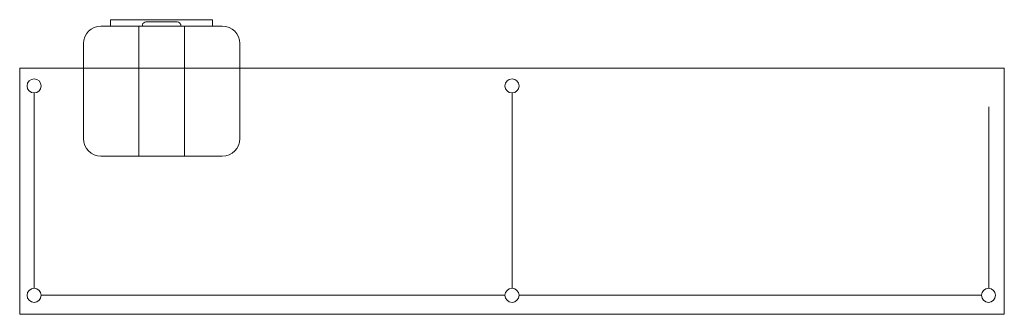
# Model space of a CAD drawing. Header units: millimetres. Extents: x -15 to 153, y -141 to 37.
# Tile 76 of 98: x 100.45 to 108.85, y 14.66 to 17.17. Entities that reach past the tile are written whole.
import ezdxf

# ---------------------------------------------------------------- set-up
doc = ezdxf.new("R2010")
doc.units = ezdxf.units.MM
doc.header["$MEASUREMENT"] = 0
doc.layers.get('0').update_dxf_attribs({"color": 5, "lineweight": 20})

msp = doc.modelspace()

# ---------------------------------------------------------------- linework, layer by layer
for p, q in [((101.2227, 17.1737), (102.0927, 17.1737)), ((101.2227, 17.1737), (101.2227, 17.1197)), ((101.5242, 17.1542), (101.7912, 17.1542)), ((102.0927, 17.1737), (102.0927, 17.1197)), ((101.1402, 17.1197), (102.1752, 17.1197)), ((101.4627, 16.0097), (101.4627, 17.1197)), ((101.4957, 17.1317), (101.4957, 17.1197)), ((101.8212, 17.1317), (101.8212, 17.1197)), ((101.8527, 16.0097), (101.8527, 17.1197)), ((100.9902, 16.1597), (100.9902, 16.9697)), ((102.3252, 16.9697), (102.3252, 16.1597)), ((100.4472, 14.6597), (100.4472, 16.7597)), ((100.4472, 16.7597), (108.8472, 16.7597)), ((108.8472, 16.7597), (108.8472, 14.6597)), ((100.5702, 16.5482), (100.5702, 14.8817)), ((104.6472, 16.5482), (104.6472, 14.8817)), ((108.7152, 14.8817), (108.7152, 16.4312)), ((102.1752, 16.0097), (101.1402, 16.0097)), ((100.6302, 14.8217), (104.5872, 14.8217)), ((104.7072, 14.8217), (108.6522, 14.8217)), ((108.8472, 14.6597), (100.4472, 14.6597))]:
    msp.add_line(p, q)
for centre in [(100.5702, 16.6082), (104.6472, 16.6082), (100.5702, 14.8217), (104.6472, 14.8217), (108.7122, 14.8217)]:
    msp.add_circle(centre, 0.06)
for centre, radius, start, end in [((101.5242, 17.1242), 0.03, 90, 167.351), ((101.7912, 17.1242), 0.03, 12.6493, 90), ((101.1402, 16.9697), 0.15, 90, 180), ((102.1752, 16.9697), 0.15, 0, 90), ((101.1402, 16.1597), 0.15, 180, 270), ((102.1752, 16.1597), 0.15, 270, 0)]:
    msp.add_arc(centre, radius, start, end)

doc.saveas('drawing.dxf')
